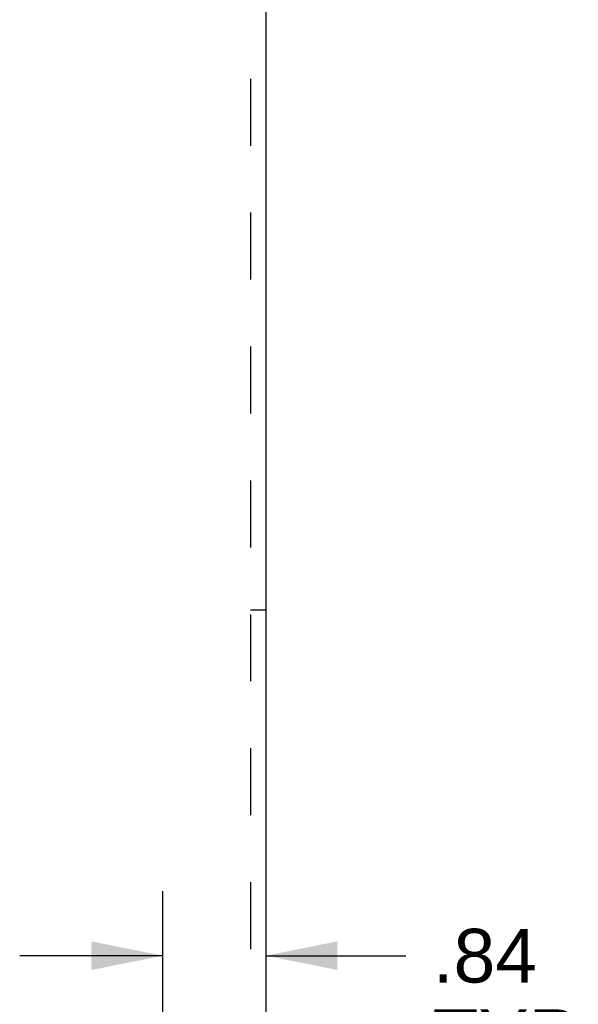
# Model space of a CAD drawing. Header units: inches. Extents: x 0 to 100, y 0 to 65.
# Tile 63 of 121: x 69.89 to 74.48, y 8.09 to 16.18. Entities that reach past the tile are written whole.
import ezdxf

# ---------------------------------------------------------------- set-up
doc = ezdxf.new("R2010")
doc.units = ezdxf.units.IN
doc.header["$LTSCALE"] = 5.5
doc.header["$MEASUREMENT"] = 0
doc.linetypes.add('HIDDEN', pattern=[0.2, 0.1, -0.1])
doc.layers.get('0').update_dxf_attribs({"linetype": 'CONTINUOUS'})
doc.layers.add('DEFAULT_2', color=8, linetype='HIDDEN')
doc.layers.add('DIMENSIONS', color=7, linetype='CONTINUOUS')
doc.styles.get("Standard").update_dxf_attribs({"font": 'arial.ttf'})
doc.dimstyles.new('DIMSTYLE_1', dxfattribs={"dimtxt": 0.441176, "dimasz": 0.588235, "dimexe": 0.09, "dimexo": 0.07, "dimgap": 0.0375, "dimtad": 0, "dimtih": 1, "dimtoh": 1, "dimzin": 4, "dimdsep": 46, "dimtxsty": 'Standard', "dimblk": '_FILLED', "dimblk1": '_FILLED', "dimblk2": '_FILLED', "dimcen": 0.09, "dimadec": 3, "dimazin": 1, "dimtfac": 1, "dimtdec": 3, "dimtofl": 0, "dimtmove": 0, "dimatfit": 3, "dimldrblk": '_FILLED', "dimfxl": 0, "dimtolj": 1, "dimtzin": 4, "dimarcsym": 0})

# ---------------------------------------------------------------- blocks, each defined once
blk = doc.blocks.new('_FILLED')
at = {"color": 0, "linetype": 'ByBlock'}
blk.add_solid([(0, 0), (-1, 0.2), (-1, -0.2)], dxfattribs=at)
blk = doc.blocks.new('*D9')
at = {"layer": 'DIMENSIONS', "color": 2, "linetype": 'Continuous'}
for p, q in [((71.0681, 6.4596), (71.0681, 9.0171)), ((71.0681, 8.4876), (69.8917, 8.4876)), ((71.9119, 8.4876), (73.0616, 8.4876))]:
    blk.add_line(p, q, dxfattribs=at)
at = {"layer": 'DIMENSIONS', "color": 2, "linetype": 'Continuous', "xscale": 0.5882352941, "yscale": 0.5882352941, "zscale": 0.5882352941}
blk.add_blockref('_FILLED', (71.0681, 8.4876), dxfattribs=at)
at = {"layer": 'DIMENSIONS', "color": 2, "linetype": 'Continuous', "xscale": 0.5882352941, "yscale": 0.5882352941, "zscale": 0.5882352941, "rotation": 180}
blk.add_blockref('_FILLED', (71.9119, 8.4876), dxfattribs=at)
at = {"layer": 'DIMENSIONS', "color": 2, "linetype": 'Continuous', "insert": (73.2822, 8.7082), "char_height": 0.44118, "width": 1.195605, "attachment_point": 1, "line_spacing_factor": 0.9}
blk.add_mtext('.84\\PTYP', dxfattribs=at)

msp = doc.modelspace()

# ---------------------------------------------------------------- linework, layer by layer
at = {"color": 3, "linetype": 'Continuous'}
msp.add_line((71.9119, 45.3916), (71.9119, 7.2041), dxfattribs=at)
at = {"layer": 'DEFAULT_2', "color": 8, "linetype": 'HIDDEN'}
for p, q in [((71.7869, 45.3916), (71.7869, 7.2041)), ((71.7869, 11.3291), (71.9119, 11.3291))]:
    msp.add_line(p, q, dxfattribs=at)

# ---------------------------------------------------------------- dimensions: what is measured, and where the dimension line sits
at = {"layer": 'DIMENSIONS', "color": 2, "linetype": 'Continuous'}
dim = msp.add_linear_dim(base=(71.0681, 8.4876), p1=(71.9119, 11.3291), p2=(71.0681, 6.3896), angle=180, text='<>\\PTYP', dimstyle='DIMSTYLE_1', dxfattribs=at)
dim.commit()
dim.dimension.update_dxf_attribs({"geometry": '*D9', "text_midpoint": (73.88, 8.1568), "dimtype": 160})

doc.saveas('drawing.dxf')
